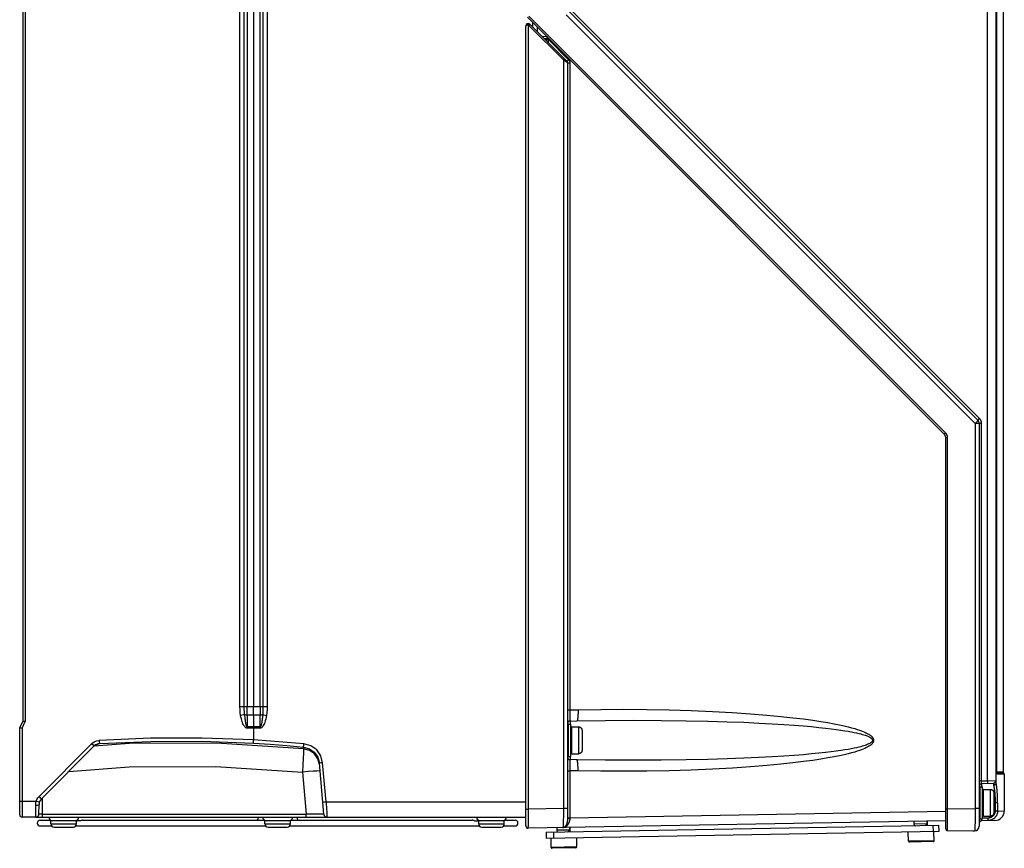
# Model space of a CAD drawing. Extents: x 0 to 594, y 0 to 420.
# Tile 25 of 103: x 246 to 308, y 153 to 205. Entities that reach past the tile are written whole.
import ezdxf

# ---------------------------------------------------------------- set-up
doc = ezdxf.new("R2010")
doc.units = 0
doc.header["$LTSCALE"] = 32.67
doc.layers.get('0').update_dxf_attribs({"linetype": 'CONTINUOUS'})
doc.layers.add('DATUM_AXIS', color=7, linetype='CONTINUOUS')

msp = doc.modelspace()

# ---------------------------------------------------------------- linework, layer by layer
at = {"color": 9, "linetype": 'CONTINUOUS'}
for p, q in [((306.708, 157.192), (306.708, 287.472)), ((246.639, 279.958), (246.639, 160.887)), ((260.043, 161.832), (260.043, 279.013)), ((260.309, 161.832), (260.309, 279.013)), ((260.487, 279.013), (260.487, 161.832)), ((261.298, 161.832), (261.298, 279.013)), ((261.477, 279.013), (261.477, 161.832)), ((261.744, 279.013), (261.744, 161.832)), ((307.289, 157.744), (307.289, 249.21)), ((306.199, 179.813), (280.675, 205.337)), ((304.088, 178.901), (278.064, 204.925)), ((280.406, 205.012), (305.93, 179.488)), ((278.05, 155.43), (278.05, 204.357)), ((280.23, 202.19), (278.074, 204.346)), ((279.196, 203.51), (279.052, 203.497)), ((279.197, 203.536), (279.196, 203.51)), ((279.196, 203.51), (279.293, 203.51)), ((279.196, 203.353), (279.196, 203.51)), ((279.199, 203.57), (279.197, 203.536)), ((279.2, 203.593), (279.199, 203.57)), ((279.201, 203.613), (279.2, 203.593)), ((279.202, 203.624), (279.201, 203.613)), ((279.202, 203.633), (279.202, 203.633)), ((279.202, 203.633), (279.202, 203.624)), ((279.293, 203.463), (280.558, 202.198)), ((280.493, 202.014), (280.23, 202.19)), ((280.23, 202.19), (280.23, 155.468)), ((280.493, 202.014), (280.634, 202.014)), ((280.634, 202.014), (280.634, 161.62)), ((306.334, 179.488), (305.93, 179.488)), ((305.93, 179.488), (305.93, 155.464)), ((306.334, 157.182), (306.334, 179.488)), ((304.093, 178.618), (304.205, 178.618)), ((304.205, 155.434), (304.205, 178.618)), ((260.043, 161.832), (261.477, 161.832)), ((261.477, 161.832), (261.744, 161.832)), ((261.298, 161.294), (260.487, 161.294)), ((260.487, 161.294), (260.487, 160.562)), ((261.298, 160.562), (261.298, 161.294)), ((280.493, 161.62), (280.634, 161.62)), ((280.634, 161.62), (281.144, 161.629)), ((280.634, 161.62), (280.634, 161.531)), ((280.634, 161.531), (280.634, 161.445)), ((280.634, 161.445), (280.634, 161.361)), ((280.634, 161.361), (280.635, 161.281)), ((280.635, 161.281), (280.636, 161.206)), ((280.636, 161.206), (280.637, 161.16)), ((280.637, 161.16), (280.638, 161.117)), ((280.638, 161.117), (280.639, 161.078)), ((280.639, 161.078), (280.64, 161.042)), ((280.64, 161.042), (280.641, 161.011)), ((246.439, 160.487), (246.639, 160.887)), ((246.439, 160.487), (246.439, 155.922)), ((261.298, 160.562), (260.487, 160.562)), ((261.298, 160.481), (260.488, 160.481)), ((280.65, 160.922), (280.65, 160.718)), ((250.801, 159.511), (247.499, 156.208)), ((251.032, 159.432), (250.95, 159.368)), ((251.214, 159.495), (251.184, 159.492)), ((264.018, 159.197), (264.009, 159.296)), ((280.65, 158.718), (280.65, 158.515)), ((265.415, 155.882), (265.203, 158.313)), ((280.635, 158.156), (280.634, 158.076)), ((280.634, 158.076), (280.634, 157.992)), ((280.634, 157.992), (280.634, 157.906)), ((280.636, 158.231), (280.635, 158.156)), ((280.637, 158.299), (280.636, 158.231)), ((280.638, 158.34), (280.637, 158.299)), ((263.945, 157.737), (264.175, 155.117)), ((280.493, 157.817), (280.634, 157.817)), ((280.634, 157.906), (280.634, 157.817)), ((281.144, 157.808), (280.634, 157.817)), ((280.634, 157.817), (280.634, 154.865)), ((307.289, 157.753), (307.29, 157.753)), ((307.683, 157.737), (307.29, 157.737)), ((307.718, 157.67), (307.294, 157.67)), ((307.298, 157.644), (307.297, 157.646)), ((307.753, 157.604), (307.308, 157.604)), ((306.334, 157.182), (306.193, 157.182)), ((306.334, 157.182), (306.708, 157.192)), ((306.349, 156.818), (306.349, 157.023)), ((306.708, 157.192), (307.235, 157.202)), ((307.079, 157.042), (307.079, 156.916)), ((247.704, 156.124), (247.695, 155.117)), ((246.293, 155.922), (247.326, 155.922)), ((265.415, 155.882), (277.893, 155.882)), ((307.335, 155.818), (307.093, 155.818)), ((307.18, 155.818), (307.18, 155.306)), ((307.335, 155.818), (307.335, 155.306)), ((247.695, 155.122), (247.695, 154.922)), ((247.695, 155.117), (264.175, 155.117)), ((264.175, 154.922), (264.175, 155.122)), ((277.893, 155.43), (278.05, 155.43)), ((278.049, 154.794), (278.05, 154.952)), ((280.23, 155.468), (278.05, 155.43)), ((278.05, 155.296), (278.05, 155.43)), ((278.05, 155.121), (278.05, 155.296)), ((278.05, 154.952), (278.05, 155.121)), ((280.229, 155.031), (280.228, 154.949)), ((280.228, 154.949), (280.228, 154.87)), ((280.23, 155.115), (280.229, 155.031)), ((280.493, 155.468), (280.23, 155.468)), ((280.23, 155.468), (280.23, 155.378)), ((280.23, 155.378), (280.23, 155.29)), ((280.23, 155.29), (280.23, 155.202)), ((280.23, 155.202), (280.23, 155.115)), ((280.634, 154.876), (304.093, 155.286)), ((304.093, 155.434), (304.205, 155.434)), ((304.205, 155.434), (305.93, 155.464)), ((304.206, 155.137), (304.205, 155.434)), ((304.205, 154.853), (304.206, 155.137)), ((305.93, 155.062), (305.929, 154.966)), ((305.929, 154.966), (305.929, 154.872)), ((306.193, 155.464), (305.93, 155.464)), ((305.93, 155.464), (305.93, 155.362)), ((305.93, 155.362), (305.93, 155.261)), ((305.93, 155.261), (305.93, 155.161)), ((305.93, 155.161), (305.93, 155.062)), ((307.335, 155.306), (307.18, 155.306)), ((307.335, 155.306), (307.753, 155.314)), ((248.242, 154.502), (249.842, 154.502)), ((261.593, 154.502), (263.193, 154.502)), ((274.944, 154.502), (276.544, 154.502)), ((278.043, 154.351), (278.044, 154.393)), ((278.044, 154.393), (278.045, 154.467)), ((278.045, 154.467), (278.047, 154.553)), ((278.047, 154.553), (278.048, 154.65)), ((278.048, 154.65), (278.049, 154.794)), ((280.222, 154.591), (280.22, 154.532)), ((280.231, 154.271), (280.22, 154.27)), ((280.224, 154.654), (280.222, 154.591)), ((280.225, 154.722), (280.224, 154.654)), ((280.226, 154.794), (280.225, 154.722)), ((280.228, 154.87), (280.226, 154.794)), ((280.493, 154.876), (280.634, 154.876)), ((280.513, 154.864), (280.524, 154.864)), ((280.524, 154.864), (280.537, 154.864)), ((280.537, 154.864), (280.559, 154.865)), ((280.559, 154.865), (280.585, 154.865)), ((302.913, 154.504), (302.113, 154.494)), ((304.2, 154.183), (304.202, 154.285)), ((304.202, 154.285), (304.203, 154.411)), ((304.203, 154.411), (304.204, 154.596)), ((304.204, 154.596), (304.205, 154.853)), ((305.921, 154.391), (305.919, 154.328)), ((305.922, 154.459), (305.921, 154.391)), ((305.924, 154.533), (305.922, 154.459)), ((305.925, 154.611), (305.924, 154.533)), ((305.927, 154.694), (305.925, 154.611)), ((305.928, 154.781), (305.927, 154.694)), ((305.929, 154.872), (305.928, 154.781)), ((306.196, 154.859), (306.193, 154.859)), ((306.348, 154.801), (306.348, 154.818)), ((306.348, 154.774), (306.348, 154.801)), ((306.348, 154.758), (306.348, 154.774)), ((306.348, 154.743), (306.348, 154.758)), ((306.349, 154.73), (306.348, 154.743)), ((306.743, 154.866), (306.393, 154.86)), ((306.743, 154.836), (306.743, 154.866)), ((306.744, 154.807), (306.743, 154.836)), ((306.744, 154.781), (306.744, 154.807)), ((306.744, 154.764), (306.744, 154.781)), ((306.744, 154.75), (306.744, 154.764)), ((280.613, 154.115), (279.813, 154.105)), ((304.198, 154.092), (304.199, 154.124)), ((304.199, 154.124), (304.2, 154.183))]:
    msp.add_line(p, q, dxfattribs=at)
at = {"color": 7, "linetype": 'CONTINUOUS'}
for p, q in [((307.235, 157.065), (307.235, 287.472)), ((246.493, 279.922), (246.493, 160.922)), ((260.893, 279.013), (260.893, 161.832)), ((307.29, 157.749), (307.29, 249.21)), ((307.683, 243.106), (307.683, 157.737)), ((304.005, 178.83), (277.981, 204.854)), ((280.581, 205.224), (306.105, 179.7)), ((277.893, 154.372), (277.893, 204.318)), ((280.464, 202.085), (278.132, 204.417)), ((278.293, 204.542), (278.293, 204.256)), ((278.593, 204.242), (278.593, 203.956)), ((279.186, 203.649), (278.923, 203.626)), ((279.293, 203.261), (279.293, 203.542)), ((280.493, 202.014), (280.493, 154.862)), ((306.193, 179.488), (306.193, 154.366)), ((304.093, 154.192), (304.093, 178.618)), ((260.487, 161.294), (260.487, 161.832)), ((260.893, 161.294), (260.893, 161.832)), ((261.298, 161.832), (261.298, 161.294)), ((260.893, 161.294), (260.893, 160.481)), ((246.493, 160.922), (246.293, 160.522)), ((246.293, 155.072), (246.293, 160.522)), ((260.893, 160.481), (260.893, 159.741)), ((280.65, 160.922), (281.072, 160.93)), ((250.949, 159.369), (247.647, 156.067)), ((251.26, 159.503), (251.272, 159.515)), ((260.882, 159.541), (260.884, 159.57)), ((260.884, 159.57), (260.893, 159.741)), ((265.277, 155.105), (264.998, 158.295)), ((281.072, 158.507), (280.65, 158.515)), ((307.753, 157.604), (307.753, 155.314)), ((306.349, 157.023), (307.079, 157.042)), ((247.495, 155.121), (247.5, 155.718)), ((247.295, 154.922), (246.443, 154.922)), ((247.296, 154.922), (277.893, 154.922)), ((249.842, 154.702), (248.242, 154.702)), ((248.242, 154.502), (248.242, 154.702)), ((248.442, 154.302), (249.642, 154.302)), ((249.842, 154.502), (249.842, 154.702)), ((263.193, 154.702), (261.593, 154.702)), ((261.593, 154.502), (261.593, 154.702)), ((261.793, 154.302), (262.993, 154.302)), ((263.193, 154.502), (263.193, 154.702)), ((276.544, 154.702), (274.944, 154.702)), ((274.944, 154.502), (274.944, 154.702)), ((275.144, 154.302), (276.344, 154.302)), ((276.544, 154.502), (276.544, 154.702)), ((304.093, 154.687), (278.036, 154.232)), ((280.613, 154.277), (280.613, 154.115)), ((302.113, 154.652), (302.113, 154.494)), ((302.913, 154.666), (302.913, 154.504)), ((307.164, 154.714), (306.35, 154.7)), ((279.813, 154.263), (279.813, 154.105)), ((304.192, 154.092), (305.793, 154.064)), ((305.793, 154.064), (305.898, 154.066))]:
    msp.add_line(p, q, dxfattribs=at)
at = {"color": 9, "linetype": 'CONTINUOUS'}
for points in [[(278.05, 204.357), (278.042, 204.358), (278.033, 204.358), (278.025, 204.358), (278.016, 204.357), (278.008, 204.357), (277.999, 204.357), (277.991, 204.356), (277.983, 204.355), (277.975, 204.354), (277.967, 204.353), (277.96, 204.352), (277.952, 204.35), (277.945, 204.349), (277.939, 204.347), (277.932, 204.345), (277.926, 204.344), (277.921, 204.342), (277.916, 204.34), (277.911, 204.337), (277.907, 204.335), (277.904, 204.333), (277.9, 204.33), (277.898, 204.328), (277.896, 204.325), (277.894, 204.323), (277.894, 204.32), (277.893, 204.318)], [(278.05, 204.357), (278.051, 204.364), (278.052, 204.371), (278.053, 204.378), (278.053, 204.385), (278.054, 204.392), (278.054, 204.398), (278.055, 204.405), (278.055, 204.411), (278.055, 204.416), (278.055, 204.422), (278.055, 204.427), (278.055, 204.432), (278.055, 204.436), (278.055, 204.44), (278.055, 204.444), (278.054, 204.447), (278.054, 204.45), (278.053, 204.452), (278.053, 204.454), (278.052, 204.456), (278.051, 204.456), (278.05, 204.457)], [(278.074, 204.346), (278.071, 204.348), (278.069, 204.35), (278.066, 204.352), (278.063, 204.354), (278.06, 204.355), (278.057, 204.356), (278.054, 204.357), (278.05, 204.357)], [(278.074, 204.346), (278.079, 204.351), (278.083, 204.356), (278.088, 204.361), (278.093, 204.366), (278.097, 204.371), (278.101, 204.375), (278.105, 204.38), (278.109, 204.384), (278.113, 204.388), (278.116, 204.392), (278.119, 204.396), (278.122, 204.399), (278.125, 204.402), (278.127, 204.405), (278.128, 204.408), (278.13, 204.41), (278.131, 204.412), (278.132, 204.414), (278.132, 204.415), (278.132, 204.416), (278.132, 204.417)], [(280.23, 202.19), (280.235, 202.195), (280.24, 202.2), (280.244, 202.205), (280.249, 202.21), (280.253, 202.215), (280.258, 202.219), (280.262, 202.224), (280.265, 202.228), (280.269, 202.232), (280.272, 202.236), (280.275, 202.24), (280.278, 202.243), (280.281, 202.246), (280.283, 202.249), (280.285, 202.252), (280.286, 202.254), (280.287, 202.256), (280.288, 202.258), (280.288, 202.259), (280.289, 202.26), (280.288, 202.261)], [(280.464, 202.085), (280.464, 202.086), (280.464, 202.087), (280.464, 202.089), (280.465, 202.091), (280.466, 202.093), (280.468, 202.096), (280.47, 202.1), (280.473, 202.103), (280.476, 202.107), (280.479, 202.112), (280.483, 202.116), (280.487, 202.121), (280.492, 202.127), (280.496, 202.132), (280.501, 202.138), (280.507, 202.144), (280.512, 202.151), (280.518, 202.157), (280.524, 202.164), (280.531, 202.17), (280.537, 202.177), (280.544, 202.184), (280.551, 202.191), (280.558, 202.198)], [(280.558, 202.198), (280.567, 202.188), (280.576, 202.178), (280.584, 202.167), (280.592, 202.156), (280.599, 202.144), (280.605, 202.132), (280.611, 202.12), (280.617, 202.107), (280.621, 202.095), (280.625, 202.082), (280.628, 202.068), (280.631, 202.055), (280.632, 202.041), (280.633, 202.028), (280.634, 202.014)], [(306.105, 179.7), (306.106, 179.699), (306.106, 179.697), (306.106, 179.694), (306.104, 179.691), (306.103, 179.688), (306.1, 179.684), (306.098, 179.679), (306.094, 179.674), (306.09, 179.668), (306.086, 179.662), (306.08, 179.655), (306.075, 179.648), (306.069, 179.64), (306.062, 179.632), (306.055, 179.623), (306.047, 179.614), (306.039, 179.605), (306.031, 179.596), (306.022, 179.586), (306.013, 179.576), (306.003, 179.565), (305.994, 179.555), (305.983, 179.544), (305.973, 179.533), (305.963, 179.522), (305.952, 179.51), (305.941, 179.499), (305.93, 179.488)], [(306.199, 179.813), (306.192, 179.806), (306.185, 179.799), (306.179, 179.792), (306.172, 179.785), (306.166, 179.779), (306.16, 179.772), (306.154, 179.766), (306.148, 179.759), (306.143, 179.753), (306.138, 179.747), (306.133, 179.742), (306.129, 179.736), (306.124, 179.731), (306.121, 179.727), (306.117, 179.722), (306.114, 179.718), (306.112, 179.715), (306.11, 179.711), (306.108, 179.708), (306.106, 179.706), (306.106, 179.704), (306.105, 179.702), (306.105, 179.701), (306.105, 179.7)], [(306.334, 179.488), (306.333, 179.509), (306.332, 179.53), (306.329, 179.551), (306.326, 179.572), (306.322, 179.593), (306.316, 179.614), (306.31, 179.634), (306.303, 179.654), (306.295, 179.674), (306.286, 179.693), (306.276, 179.712), (306.265, 179.73), (306.253, 179.748), (306.241, 179.765), (306.228, 179.782), (306.214, 179.798), (306.199, 179.813)], [(304.005, 178.83), (304.006, 178.83), (304.007, 178.83), (304.008, 178.83), (304.01, 178.831), (304.012, 178.832), (304.014, 178.834), (304.016, 178.835), (304.019, 178.838), (304.022, 178.84), (304.025, 178.843), (304.029, 178.845), (304.033, 178.849), (304.037, 178.852), (304.041, 178.856), (304.045, 178.86), (304.05, 178.864), (304.054, 178.868), (304.059, 178.872), (304.064, 178.877), (304.069, 178.882), (304.074, 178.886), (304.079, 178.891), (304.083, 178.896), (304.088, 178.901)], [(304.205, 178.618), (304.205, 178.638), (304.204, 178.657), (304.201, 178.677), (304.198, 178.696), (304.193, 178.715), (304.188, 178.734), (304.182, 178.753), (304.175, 178.771), (304.167, 178.789), (304.158, 178.806), (304.149, 178.824), (304.138, 178.84), (304.127, 178.856), (304.115, 178.872), (304.102, 178.887), (304.088, 178.901)], [(260.085, 161.274), (260.06, 161.45), (260.047, 161.636), (260.043, 161.832)], [(260.326, 161.318), (260.316, 161.484), (260.311, 161.655), (260.309, 161.832)], [(261.477, 161.832), (261.475, 161.655), (261.47, 161.484), (261.46, 161.318)], [(261.744, 161.832), (261.74, 161.636), (261.726, 161.45), (261.702, 161.274)], [(281.144, 161.629), (282.564, 161.649), (283.998, 161.653), (285.43, 161.641), (286.839, 161.614), (288.212, 161.572), (289.531, 161.516), (290.776, 161.449), (291.918, 161.372), (292.924, 161.292), (293.799, 161.21), (294.561, 161.129), (295.224, 161.049), (295.803, 160.97), (296.308, 160.894), (296.747, 160.821), (297.13, 160.751), (297.464, 160.684), (297.754, 160.62), (298.006, 160.56), (298.224, 160.502), (298.414, 160.448), (298.578, 160.397), (298.72, 160.35), (298.842, 160.305), (298.948, 160.263), (299.038, 160.224), (299.116, 160.188), (299.184, 160.154), (299.242, 160.122), (299.292, 160.092), (299.335, 160.065), (299.372, 160.039), (299.405, 160.014), (299.433, 159.991), (299.458, 159.97), (299.479, 159.949), (299.497, 159.929), (299.513, 159.911), (299.527, 159.893), (299.539, 159.876), (299.55, 159.86), (299.559, 159.844), (299.567, 159.829), (299.573, 159.814), (299.578, 159.8), (299.583, 159.786), (299.586, 159.772), (299.589, 159.758), (299.591, 159.745), (299.592, 159.732), (299.592, 159.718), (299.592, 159.705), (299.591, 159.692), (299.589, 159.679), (299.586, 159.665), (299.583, 159.651), (299.578, 159.637), (299.573, 159.623), (299.567, 159.608), (299.559, 159.593), (299.55, 159.577), (299.539, 159.561), (299.527, 159.544), (299.513, 159.526), (299.497, 159.508), (299.479, 159.488), (299.458, 159.467), (299.433, 159.446), (299.405, 159.423), (299.372, 159.398), (299.335, 159.372), (299.292, 159.345), (299.242, 159.315), (299.184, 159.283), (299.116, 159.249), (299.038, 159.213), (298.948, 159.174), (298.842, 159.132), (298.72, 159.087), (298.578, 159.04), (298.414, 158.989), (298.225, 158.935), (298.006, 158.877), (297.754, 158.817), (297.464, 158.753), (297.131, 158.686), (296.748, 158.616), (296.308, 158.543), (295.804, 158.467), (295.225, 158.388), (294.561, 158.308), (293.799, 158.227), (292.925, 158.145), (291.918, 158.065), (290.777, 157.988), (289.531, 157.921), (288.212, 157.865), (286.84, 157.823), (285.43, 157.796), (283.999, 157.784), (282.564, 157.788), (281.144, 157.808)], [(260.323, 161.318), (260.26, 161.306), (260.178, 161.291), (260.085, 161.274)], [(260.488, 160.481), (260.452, 160.485), (260.416, 160.5), (260.382, 160.524), (260.348, 160.555), (260.317, 160.594), (260.287, 160.64), (260.258, 160.692), (260.23, 160.752), (260.203, 160.818), (260.177, 160.893), (260.152, 160.975), (260.129, 161.065), (260.106, 161.165), (260.085, 161.274)], [(260.487, 161.294), (260.425, 161.297), (260.369, 161.306), (260.326, 161.318)], [(260.326, 161.318), (260.332, 161.243), (260.338, 161.173), (260.345, 161.109), (260.351, 161.05), (260.358, 160.995), (260.364, 160.944), (260.371, 160.897), (260.378, 160.854), (260.385, 160.814), (260.392, 160.777), (260.399, 160.743), (260.407, 160.713), (260.414, 160.684), (260.422, 160.658), (260.431, 160.635), (260.439, 160.614), (260.449, 160.595), (260.459, 160.579), (260.472, 160.567), (260.487, 160.562)], [(261.46, 161.318), (261.454, 161.247), (261.448, 161.182), (261.442, 161.121), (261.436, 161.065), (261.43, 161.014), (261.424, 160.966), (261.418, 160.922), (261.412, 160.882), (261.406, 160.844), (261.4, 160.81), (261.393, 160.778), (261.387, 160.749), (261.381, 160.723), (261.375, 160.698), (261.369, 160.676), (261.362, 160.655), (261.356, 160.637), (261.349, 160.62), (261.342, 160.605), (261.335, 160.591), (261.327, 160.58), (261.318, 160.571), (261.309, 160.564), (261.298, 160.562)], [(261.46, 161.318), (261.417, 161.306), (261.361, 161.297), (261.298, 161.294)], [(261.702, 161.274), (261.678, 161.153), (261.652, 161.043), (261.625, 160.943), (261.595, 160.853), (261.564, 160.772), (261.532, 160.7), (261.497, 160.637), (261.461, 160.584), (261.422, 160.54), (261.381, 160.507), (261.339, 160.487), (261.298, 160.481)], [(261.462, 161.318), (261.526, 161.306), (261.609, 161.29), (261.702, 161.274)], [(281.144, 161.629), (281.144, 161.6), (281.145, 161.57), (281.145, 161.541), (281.145, 161.511), (281.145, 161.482), (281.144, 161.453), (281.144, 161.425), (281.143, 161.397), (281.143, 161.369), (281.142, 161.342), (281.141, 161.315), (281.139, 161.289), (281.138, 161.263), (281.137, 161.238), (281.135, 161.214), (281.133, 161.19), (281.131, 161.168), (281.129, 161.146), (281.127, 161.125), (281.125, 161.105), (281.122, 161.086), (281.12, 161.067), (281.117, 161.05), (281.115, 161.034), (281.112, 161.019), (281.109, 161.005), (281.106, 160.992), (281.103, 160.981), (281.1, 160.97), (281.096, 160.961), (281.093, 160.953), (281.09, 160.946), (281.086, 160.94), (281.083, 160.935), (281.079, 160.932), (281.076, 160.93), (281.072, 160.93)], [(260.487, 160.562), (260.487, 160.508), (260.488, 160.481)], [(261.298, 160.562), (261.298, 160.535), (261.298, 160.481)], [(280.641, 161.011), (280.642, 160.997), (280.642, 160.984), (280.643, 160.972), (280.644, 160.962), (280.645, 160.952), (280.645, 160.944), (280.646, 160.937), (280.647, 160.932), (280.648, 160.927), (280.649, 160.924), (280.649, 160.922), (280.65, 160.922)], [(281.072, 160.93), (282.849, 160.956), (284.619, 160.966), (286.333, 160.961), (287.892, 160.943), (289.255, 160.914), (290.45, 160.88), (291.502, 160.841), (292.432, 160.798), (293.255, 160.754), (293.986, 160.709), (294.635, 160.663), (295.212, 160.617), (295.724, 160.571), (296.18, 160.527), (296.584, 160.483), (296.943, 160.44), (297.261, 160.398), (297.543, 160.358), (297.794, 160.32), (298.015, 160.282), (298.211, 160.246), (298.383, 160.212), (298.536, 160.179), (298.67, 160.148), (298.788, 160.118), (298.891, 160.09), (298.981, 160.062), (299.06, 160.037), (299.129, 160.012), (299.189, 159.989), (299.24, 159.968), (299.285, 159.947), (299.323, 159.928), (299.356, 159.91), (299.384, 159.893), (299.407, 159.877), (299.427, 159.863), (299.444, 159.849), (299.458, 159.837), (299.47, 159.825), (299.48, 159.814), (299.488, 159.803), (299.496, 159.793), (299.501, 159.784), (299.506, 159.775), (299.51, 159.766), (299.514, 159.758), (299.516, 159.75), (299.518, 159.742), (299.52, 159.734), (299.52, 159.726), (299.521, 159.718), (299.52, 159.711), (299.52, 159.703), (299.518, 159.695), (299.516, 159.687), (299.514, 159.679), (299.51, 159.671), (299.506, 159.662), (299.501, 159.653), (299.496, 159.644), (299.488, 159.634), (299.48, 159.623), (299.47, 159.612), (299.458, 159.6), (299.444, 159.588), (299.427, 159.574), (299.407, 159.56), (299.384, 159.544), (299.356, 159.527), (299.323, 159.509), (299.285, 159.49), (299.24, 159.469), (299.189, 159.448), (299.129, 159.425), (299.06, 159.4), (298.981, 159.375), (298.891, 159.347), (298.788, 159.319), (298.67, 159.289), (298.536, 159.258), (298.383, 159.225), (298.211, 159.191), (298.015, 159.155), (297.794, 159.117), (297.543, 159.079), (297.261, 159.039), (296.943, 158.997), (296.584, 158.954), (296.18, 158.91), (295.725, 158.866), (295.212, 158.82), (294.635, 158.774), (293.986, 158.728), (293.255, 158.683), (292.432, 158.639), (291.502, 158.596), (290.45, 158.557), (289.255, 158.523), (287.892, 158.494), (286.333, 158.476), (284.619, 158.471), (282.849, 158.481), (281.072, 158.507)], [(260.893, 159.741), (257.681, 159.861), (254.466, 159.852), (251.254, 159.715)], [(250.801, 159.511), (250.934, 159.615), (251.088, 159.684), (251.254, 159.715)], [(250.804, 159.507), (250.875, 159.437), (250.928, 159.386), (250.949, 159.369)], [(250.949, 159.369), (251.044, 159.444), (251.154, 159.493), (251.272, 159.515)], [(251.26, 159.503), (251.142, 159.481), (251.033, 159.432)], [(251.26, 159.503), (251.247, 159.5), (251.214, 159.495)], [(251.253, 159.72), (251.26, 159.619), (251.267, 159.545), (251.272, 159.515)], [(251.272, 159.515), (254.474, 159.652), (257.679, 159.661), (260.882, 159.541)], [(260.882, 159.541), (261.925, 159.473), (262.968, 159.391), (264.009, 159.296)], [(264.034, 159.495), (262.988, 159.591), (261.941, 159.673), (260.893, 159.741)], [(264.018, 159.197), (264.013, 159.117), (264.003, 158.907), (263.987, 158.587), (263.967, 158.185), (263.945, 157.737)], [(264.009, 159.296), (264.014, 159.324), (264.023, 159.397), (264.034, 159.495)], [(264.009, 159.296), (264.375, 159.194), (264.684, 158.974), (264.9, 158.663), (264.998, 158.295)], [(265.007, 158.199), (264.91, 158.562), (264.701, 158.868), (264.391, 159.092), (264.018, 159.197)], [(265.203, 158.313), (265.086, 158.749), (264.831, 159.115), (264.468, 159.373), (264.034, 159.495)], [(249.356, 157.776), (253.12, 158.056), (258.538, 158.084), (263.945, 157.737)], [(265.203, 158.313), (265.1, 158.304), (265.026, 158.298), (264.998, 158.295)], [(280.64, 158.395), (280.639, 158.377), (280.638, 158.34)], [(280.65, 158.515), (280.649, 158.515), (280.649, 158.513), (280.648, 158.51), (280.647, 158.505), (280.646, 158.5), (280.645, 158.493), (280.645, 158.485), (280.644, 158.475), (280.643, 158.465), (280.642, 158.453), (280.642, 158.44), (280.641, 158.426), (280.64, 158.395)], [(281.144, 157.808), (281.144, 157.837), (281.145, 157.867), (281.145, 157.896), (281.145, 157.926), (281.145, 157.955), (281.144, 157.984), (281.144, 158.012), (281.143, 158.04), (281.143, 158.068), (281.142, 158.095), (281.141, 158.122), (281.139, 158.148), (281.138, 158.174), (281.137, 158.199), (281.135, 158.223), (281.133, 158.247), (281.131, 158.269), (281.129, 158.291), (281.127, 158.312), (281.125, 158.332), (281.122, 158.351), (281.12, 158.37), (281.117, 158.387), (281.115, 158.403), (281.112, 158.418), (281.109, 158.432), (281.106, 158.445), (281.103, 158.456), (281.1, 158.467), (281.096, 158.476), (281.093, 158.484), (281.09, 158.491), (281.086, 158.497), (281.083, 158.502), (281.079, 158.505), (281.076, 158.507), (281.072, 158.507)], [(265.041, 157.804), (264.987, 157.808), (264.839, 157.803), (264.603, 157.789), (264.295, 157.766), (263.945, 157.737)], [(307.295, 157.645), (307.295, 157.652), (307.294, 157.659), (307.293, 157.666), (307.292, 157.674), (307.292, 157.682), (307.291, 157.69), (307.291, 157.699), (307.29, 157.707), (307.29, 157.716), (307.29, 157.725), (307.29, 157.735), (307.289, 157.744)], [(307.308, 157.604), (307.307, 157.605), (307.306, 157.606), (307.305, 157.607), (307.304, 157.609), (307.303, 157.612), (307.301, 157.615), (307.3, 157.619), (307.299, 157.623), (307.298, 157.628), (307.297, 157.633), (307.296, 157.639), (307.295, 157.645)], [(307.308, 157.604), (307.308, 157.61), (307.308, 157.616), (307.306, 157.622), (307.305, 157.628), (307.303, 157.634), (307.301, 157.639), (307.298, 157.644)], [(306.349, 157.023), (306.348, 157.023), (306.347, 157.024), (306.346, 157.025), (306.344, 157.027), (306.343, 157.03), (306.342, 157.033), (306.341, 157.037), (306.34, 157.041), (306.339, 157.046), (306.339, 157.051), (306.338, 157.057), (306.337, 157.063), (306.336, 157.07), (306.336, 157.077), (306.335, 157.084), (306.335, 157.092), (306.334, 157.1), (306.334, 157.108), (306.334, 157.117), (306.334, 157.126), (306.333, 157.135), (306.333, 157.144), (306.333, 157.153), (306.333, 157.163), (306.334, 157.172), (306.334, 157.182)], [(306.708, 157.192), (306.708, 157.181), (306.709, 157.172), (306.709, 157.162), (306.709, 157.152), (306.709, 157.142), (306.708, 157.133), (306.708, 157.124), (306.708, 157.115), (306.707, 157.106), (306.707, 157.098), (306.706, 157.09), (306.706, 157.082), (306.705, 157.075), (306.704, 157.068), (306.704, 157.062), (306.703, 157.057), (306.702, 157.052), (306.701, 157.047), (306.7, 157.043), (306.699, 157.04), (306.698, 157.037), (306.697, 157.034), (306.695, 157.033), (306.694, 157.032), (306.693, 157.032)], [(307.079, 156.916), (307.086, 156.895), (307.092, 156.873), (307.098, 156.849), (307.103, 156.824), (307.109, 156.797), (307.114, 156.769), (307.12, 156.74), (307.125, 156.71), (307.13, 156.678), (307.134, 156.645), (307.139, 156.611), (307.143, 156.576), (307.147, 156.54), (307.15, 156.502), (307.154, 156.464), (307.157, 156.425), (307.16, 156.385), (307.163, 156.345), (307.166, 156.304), (307.168, 156.262), (307.171, 156.219), (307.173, 156.176), (307.174, 156.132), (307.176, 156.088), (307.177, 156.044), (307.178, 155.999), (307.179, 155.954), (307.18, 155.909), (307.18, 155.864), (307.18, 155.818)], [(307.335, 155.818), (307.335, 155.868), (307.334, 155.917), (307.334, 155.966), (307.333, 156.015), (307.332, 156.063), (307.331, 156.112), (307.329, 156.16), (307.328, 156.207), (307.326, 156.254), (307.324, 156.301), (307.322, 156.347), (307.319, 156.392), (307.317, 156.437), (307.314, 156.48), (307.311, 156.523), (307.307, 156.565), (307.304, 156.606), (307.3, 156.646), (307.296, 156.685), (307.292, 156.723), (307.288, 156.76), (307.283, 156.796), (307.279, 156.83), (307.274, 156.863), (307.269, 156.895), (307.263, 156.925), (307.258, 156.954), (307.253, 156.982), (307.247, 157.008), (307.241, 157.032), (307.235, 157.055)], [(247.326, 155.922), (247.368, 156.026), (247.426, 156.123), (247.499, 156.208)], [(247.502, 156.205), (247.573, 156.135), (247.626, 156.084), (247.647, 156.067)], [(247.294, 155.669), (247.298, 155.754), (247.308, 155.838), (247.326, 155.922)], [(247.294, 155.669), (247.398, 155.674), (247.472, 155.692), (247.5, 155.718)], [(247.332, 155.92), (247.427, 155.891), (247.497, 155.87), (247.523, 155.863)], [(265.211, 155.865), (265.242, 155.867), (265.317, 155.874), (265.415, 155.882)], [(265.415, 155.882), (265.427, 155.715), (265.438, 155.554), (265.448, 155.402), (265.457, 155.265), (265.464, 155.146), (265.47, 155.05), (265.474, 154.98), (265.476, 154.937), (265.477, 154.922)], [(247.695, 155.117), (247.595, 155.117), (247.522, 155.118), (247.495, 155.121)], [(265.277, 155.105), (265.224, 155.104), (265.068, 155.105), (264.824, 155.108), (264.517, 155.112), (264.175, 155.117)], [(307.335, 155.306), (307.334, 155.28), (307.332, 155.253), (307.329, 155.227), (307.325, 155.201), (307.32, 155.175), (307.314, 155.149), (307.306, 155.124), (307.297, 155.098), (307.288, 155.074), (307.277, 155.05), (307.265, 155.026), (307.252, 155.003), (307.238, 154.98), (307.223, 154.958), (307.207, 154.937), (307.19, 154.916), (307.172, 154.896), (307.153, 154.877), (307.133, 154.859), (307.113, 154.842), (307.092, 154.825), (307.07, 154.81), (307.047, 154.795), (307.024, 154.782), (307.001, 154.769), (306.976, 154.758), (306.951, 154.748), (306.926, 154.739), (306.901, 154.73), (306.875, 154.724), (306.848, 154.718), (306.822, 154.713), (306.795, 154.71), (306.768, 154.707), (306.742, 154.706)], [(307.18, 155.306), (307.18, 155.285), (307.178, 155.264), (307.175, 155.243), (307.172, 155.222), (307.167, 155.201), (307.162, 155.181), (307.155, 155.161), (307.147, 155.141), (307.139, 155.121), (307.129, 155.102), (307.119, 155.084), (307.108, 155.065), (307.095, 155.048), (307.082, 155.031), (307.068, 155.015), (307.054, 154.999), (307.038, 154.984), (307.022, 154.97), (307.005, 154.957), (306.988, 154.944), (306.969, 154.932), (306.951, 154.921), (306.932, 154.911), (306.912, 154.902), (306.892, 154.894), (306.871, 154.887), (306.85, 154.881), (306.829, 154.876), (306.808, 154.872), (306.786, 154.869), (306.765, 154.867), (306.743, 154.866)], [(278.036, 154.232), (278.036, 154.233), (278.037, 154.235), (278.038, 154.24), (278.038, 154.245), (278.039, 154.253), (278.039, 154.262), (278.04, 154.273), (278.041, 154.286), (278.041, 154.3), (278.042, 154.315), (278.043, 154.351)], [(280.22, 154.532), (280.218, 154.479), (280.217, 154.454), (280.216, 154.431), (280.215, 154.409), (280.214, 154.389), (280.213, 154.37), (280.211, 154.353), (280.21, 154.337), (280.209, 154.323), (280.208, 154.311), (280.206, 154.3), (280.205, 154.291), (280.204, 154.283), (280.203, 154.277), (280.201, 154.273), (280.2, 154.271), (280.198, 154.27)], [(280.22, 154.27), (280.209, 154.27), (280.198, 154.27)], [(280.493, 154.862), (280.493, 154.833), (280.492, 154.805), (280.49, 154.776), (280.488, 154.748), (280.484, 154.719), (280.481, 154.692), (280.476, 154.664), (280.471, 154.638), (280.465, 154.611), (280.459, 154.585), (280.452, 154.56), (280.445, 154.536), (280.437, 154.512), (280.429, 154.49), (280.42, 154.468), (280.41, 154.447), (280.401, 154.427), (280.39, 154.408), (280.38, 154.39), (280.368, 154.373), (280.357, 154.357), (280.345, 154.343), (280.333, 154.329), (280.321, 154.318), (280.308, 154.307), (280.295, 154.298), (280.283, 154.29), (280.273, 154.285), (280.263, 154.281), (280.254, 154.278), (280.247, 154.275), (280.239, 154.274), (280.233, 154.272), (280.227, 154.271), (280.221, 154.271)], [(280.221, 154.271), (280.224, 154.271), (280.228, 154.271), (280.231, 154.271)], [(280.634, 154.865), (280.633, 154.843), (280.632, 154.82), (280.63, 154.796), (280.627, 154.773), (280.624, 154.749), (280.619, 154.726), (280.614, 154.702), (280.609, 154.679), (280.602, 154.655), (280.595, 154.632), (280.587, 154.609), (280.578, 154.586), (280.569, 154.563), (280.558, 154.541), (280.548, 154.519), (280.536, 154.498), (280.524, 154.477), (280.511, 154.457), (280.497, 154.438), (280.483, 154.419), (280.469, 154.402), (280.453, 154.385), (280.438, 154.369), (280.421, 154.354), (280.405, 154.34), (280.387, 154.328), (280.37, 154.316), (280.351, 154.306), (280.333, 154.297), (280.317, 154.29), (280.302, 154.285), (280.289, 154.281), (280.277, 154.278), (280.266, 154.276), (280.256, 154.274), (280.247, 154.273), (280.239, 154.272), (280.231, 154.271)], [(280.493, 154.862), (280.494, 154.863), (280.495, 154.863), (280.496, 154.863), (280.498, 154.863), (280.501, 154.863), (280.505, 154.864), (280.509, 154.864), (280.513, 154.864)], [(280.585, 154.865), (280.624, 154.865), (280.634, 154.865)], [(305.919, 154.328), (305.917, 154.272), (305.916, 154.246), (305.915, 154.222), (305.914, 154.199), (305.912, 154.178), (305.911, 154.159), (305.91, 154.142), (305.909, 154.126), (305.908, 154.112), (305.906, 154.1), (305.905, 154.09), (305.904, 154.081), (305.902, 154.075), (305.901, 154.07), (305.9, 154.067), (305.898, 154.066)], [(306.35, 154.7), (306.35, 154.7), (306.35, 154.701), (306.35, 154.702), (306.35, 154.705), (306.349, 154.707), (306.349, 154.711), (306.349, 154.715), (306.349, 154.719), (306.349, 154.724), (306.349, 154.73)], [(306.742, 154.706), (306.742, 154.707), (306.742, 154.708), (306.742, 154.709), (306.743, 154.711), (306.743, 154.714), (306.743, 154.718), (306.743, 154.722), (306.743, 154.726), (306.743, 154.731), (306.744, 154.737), (306.744, 154.75)]]:
    msp.add_lwpolyline(points, dxfattribs=at)
at = {"color": 7, "linetype": 'CONTINUOUS'}
for points in [[(279.293, 203.261), (279.293, 203.26), (279.293, 203.259), (279.293, 203.258), (279.292, 203.258), (279.292, 203.258), (279.291, 203.259), (279.29, 203.259), (279.289, 203.26), (279.287, 203.262)], [(246.293, 160.522), (246.312, 160.517), (246.365, 160.504), (246.439, 160.487)], [(246.493, 160.922), (246.512, 160.917), (246.565, 160.904), (246.639, 160.887)], [(264.018, 159.197), (258.583, 159.543), (253.138, 159.518), (250.937, 159.358)], [(250.949, 159.369), (250.96, 159.379), (250.972, 159.389), (250.984, 159.399), (250.996, 159.408), (251.008, 159.416), (251.02, 159.424), (251.032, 159.432), (251.043, 159.438), (251.054, 159.444), (251.065, 159.45), (251.076, 159.455), (251.087, 159.46), (251.097, 159.465), (251.107, 159.469), (251.116, 159.472), (251.125, 159.476), (251.134, 159.478), (251.142, 159.481), (251.149, 159.483), (251.156, 159.485), (251.162, 159.487), (251.168, 159.488), (251.173, 159.489), (251.177, 159.49), (251.181, 159.491), (251.184, 159.492), (251.187, 159.492), (251.19, 159.493), (251.192, 159.493), (251.193, 159.494), (251.195, 159.494), (251.195, 159.494), (251.195, 159.494)], [(307.298, 157.639), (307.298, 157.639), (307.298, 157.64), (307.298, 157.64), (307.298, 157.642), (307.297, 157.643), (307.297, 157.645), (307.297, 157.648), (307.296, 157.651), (307.296, 157.654), (307.295, 157.658), (307.295, 157.662), (307.294, 157.667), (307.293, 157.673), (307.293, 157.679), (307.292, 157.686), (307.292, 157.693), (307.291, 157.702), (307.291, 157.711), (307.291, 157.72), (307.29, 157.729), (307.29, 157.739), (307.29, 157.749)], [(307.235, 157.055), (307.234, 157.046), (307.232, 157.037), (307.23, 157.029), (307.228, 157.02), (307.224, 157.012), (307.221, 157.003), (307.216, 156.995), (307.211, 156.987), (307.206, 156.98), (307.2, 156.973), (307.193, 156.966), (307.186, 156.959), (307.179, 156.953), (307.171, 156.947), (307.163, 156.942), (307.155, 156.937), (307.146, 156.933), (307.137, 156.929), (307.128, 156.925), (307.118, 156.922), (307.109, 156.92), (307.099, 156.918), (307.089, 156.917), (307.079, 156.916)], [(307.235, 157.055), (307.235, 157.057), (307.235, 157.059), (307.235, 157.06), (307.235, 157.063), (307.235, 157.065)], [(246.439, 155.922), (246.439, 155.614), (246.439, 155.336), (246.44, 155.114), (246.442, 154.971), (246.443, 154.922)], [(247.295, 154.922), (247.293, 154.976), (247.293, 155.131), (247.293, 155.37), (247.294, 155.669)], [(265.277, 155.105), (265.279, 155.091), (265.281, 155.078), (265.285, 155.065), (265.289, 155.052), (265.294, 155.04), (265.3, 155.028), (265.307, 155.016)], [(265.307, 155.016), (265.315, 155.005), (265.323, 154.994), (265.332, 154.984), (265.342, 154.975), (265.352, 154.966), (265.363, 154.958), (265.374, 154.95)], [(265.374, 154.95), (265.386, 154.944), (265.399, 154.938), (265.411, 154.933), (265.424, 154.929), (265.437, 154.926), (265.451, 154.924), (265.464, 154.923), (265.477, 154.922)]]:
    msp.add_lwpolyline(points, dxfattribs=at)
for centre, radius, start, end in [((278.033, 204.318), 0.14, 45, 180), ((280.393, 202.014), 0.1, 359.99999, 44.99999), ((305.893, 179.488), 0.3, 0, 45), ((303.793, 178.618), 0.3, 0, 45), ((280.653, 160.762), 0.16, 91.1, 180), ((280.653, 158.675), 0.16, 180, 268.9), ((307.763, 157.737), 0.08, 180, 235.77113), ((307.673, 157.604), 0.08, 0, 55.77113), ((306.353, 156.863), 0.16, 91.5, 180.00002), ((307.075, 157.202), 0.16, 271.5, 360), ((248, 155.713), 0.5, 135, 179.5), ((246.443, 155.072), 0.15, 180.0257, 270), ((247.295, 155.122), 0.2, 270, 359.5), ((247.295, 155.122), 0.2, 270.1501, 359.47171), ((265.477, 155.122), 0.2, 185, 270), ((307.153, 155.314), 0.6, 271, 360), ((248.442, 154.502), 0.2, 180, 270), ((249.642, 154.502), 0.2, 270, 360), ((261.793, 154.502), 0.2, 180, 270), ((262.993, 154.502), 0.2, 270, 360), ((275.144, 154.502), 0.2, 180, 270), ((276.344, 154.502), 0.2, 270, 360), ((278.033, 154.372), 0.14, 180, 271), ((280.193, 154.57), 0.3, 271, 275.22879), ((305.893, 154.366), 0.3, 271, 360), ((306.353, 154.54), 0.16, 91, 180.00002), ((304.193, 154.192), 0.1, 180, 269)]:
    msp.add_arc(centre, radius, start, end, dxfattribs=at)
at = {"layer": 'DATUM_AXIS', "color": 7, "linetype": 'CONTINUOUS'}
for p, q in [((280.553, 160.718), (280.693, 160.718)), ((280.693, 158.718), (280.693, 160.718)), ((280.753, 160.558), (280.993, 160.558)), ((280.993, 160.558), (280.993, 160.553)), ((280.993, 160.553), (281.193, 160.553)), ((281.393, 160.351), (281.393, 159.086)), ((280.553, 158.718), (280.693, 158.718)), ((280.753, 158.878), (280.993, 158.878)), ((280.993, 158.884), (281.193, 158.884)), ((280.993, 158.884), (280.993, 158.878)), ((306.253, 156.818), (306.393, 156.818)), ((306.393, 154.818), (306.393, 156.818)), ((306.453, 156.658), (306.693, 156.658)), ((306.693, 156.658), (306.693, 156.653)), ((306.693, 156.653), (306.893, 156.653)), ((307.093, 156.451), (307.093, 155.186)), ((306.193, 155.464), (306.193, 154.878)), ((306.453, 154.978), (306.693, 154.978)), ((306.693, 154.984), (306.893, 154.984)), ((306.693, 154.984), (306.693, 154.978)), ((247.573, 154.732), (248.219, 154.732)), ((247.573, 154.372), (248.291, 154.372)), ((249.794, 154.372), (261.641, 154.372)), ((250.098, 154.702), (249.842, 154.702)), ((250.244, 154.732), (261.57, 154.732)), ((263.145, 154.372), (274.992, 154.372)), ((263.217, 154.732), (274.542, 154.732)), ((274.689, 154.702), (274.944, 154.702)), ((276.496, 154.372), (277.213, 154.372)), ((276.567, 154.732), (277.213, 154.732)), ((279.157, 153.991), (303.653, 154.419)), ((280.657, 154.018), (280.652, 154.278)), ((302.153, 154.393), (302.153, 154.414)), ((302.953, 154.407), (302.949, 154.667)), ((303.302, 154.413), (303.309, 154.013)), ((303.653, 154.419), (303.66, 154.019)), ((306.253, 154.818), (306.393, 154.818)), ((279.157, 153.991), (279.164, 153.591)), ((303.66, 154.019), (279.164, 153.591)), ((279.606, 153.999), (279.613, 153.599)), ((279.857, 154.004), (279.857, 154.022)), ((301.77, 153.426), (301.761, 153.986)), ((303.37, 153.454), (303.36, 154.014)), ((279.474, 153.037), (279.464, 153.597)), ((281.073, 153.065), (281.064, 153.625)), ((303.311, 153.393), (301.831, 153.367)), ((281.015, 153.004), (279.535, 152.978))]:
    msp.add_line(p, q, dxfattribs=at)
at = {"layer": 'DATUM_AXIS', "color": 9, "linetype": 'CONTINUOUS'}
for p, q in [((280.553, 158.718), (280.553, 160.718)), ((280.753, 158.878), (280.753, 160.558)), ((281.193, 158.884), (281.193, 160.553)), ((306.253, 154.818), (306.253, 156.818)), ((306.453, 154.978), (306.453, 156.658)), ((306.893, 154.984), (306.893, 156.653)), ((281.073, 153.065), (279.474, 153.037)), ((303.37, 153.454), (301.77, 153.426))]:
    msp.add_line(p, q, dxfattribs=at)
at = {"layer": 'DATUM_AXIS', "color": 7, "linetype": 'CONTINUOUS'}
for points in [[(281.193, 160.553), (281.202, 160.552), (281.211, 160.552), (281.22, 160.551), (281.229, 160.549), (281.238, 160.548), (281.246, 160.545), (281.255, 160.543), (281.263, 160.54), (281.272, 160.536), (281.28, 160.533), (281.288, 160.529), (281.295, 160.524), (281.303, 160.519), (281.31, 160.514), (281.318, 160.509), (281.324, 160.503), (281.331, 160.497), (281.337, 160.491), (281.344, 160.484), (281.349, 160.477), (281.355, 160.47), (281.36, 160.462), (281.365, 160.455), (281.369, 160.447), (281.373, 160.439), (281.377, 160.43), (281.38, 160.422), (281.383, 160.413), (281.386, 160.405), (281.388, 160.396), (281.39, 160.387), (281.391, 160.378), (281.392, 160.369), (281.393, 160.36), (281.393, 160.351)], [(281.393, 159.086), (281.393, 159.077), (281.392, 159.068), (281.391, 159.059), (281.39, 159.05), (281.388, 159.041), (281.386, 159.032), (281.383, 159.024), (281.38, 159.015), (281.377, 159.006), (281.373, 158.998), (281.369, 158.99), (281.365, 158.982), (281.36, 158.975), (281.355, 158.967), (281.349, 158.96), (281.344, 158.953), (281.337, 158.946), (281.331, 158.94), (281.324, 158.934), (281.318, 158.928), (281.31, 158.923), (281.303, 158.918), (281.295, 158.913), (281.288, 158.908), (281.28, 158.904), (281.272, 158.901), (281.263, 158.897), (281.255, 158.894), (281.246, 158.892), (281.238, 158.889), (281.229, 158.888), (281.22, 158.886), (281.211, 158.885), (281.202, 158.885), (281.193, 158.884)], [(306.893, 156.653), (306.902, 156.652), (306.911, 156.652), (306.92, 156.651), (306.929, 156.649), (306.938, 156.648), (306.946, 156.645), (306.955, 156.643), (306.963, 156.64), (306.972, 156.636), (306.98, 156.633), (306.988, 156.629), (306.995, 156.624), (307.003, 156.619), (307.01, 156.614), (307.018, 156.609), (307.024, 156.603), (307.031, 156.597), (307.037, 156.591), (307.044, 156.584), (307.049, 156.577), (307.055, 156.57), (307.06, 156.562), (307.065, 156.555), (307.069, 156.547), (307.073, 156.539), (307.077, 156.53), (307.08, 156.522), (307.083, 156.513), (307.086, 156.505), (307.088, 156.496), (307.09, 156.487), (307.091, 156.478), (307.092, 156.469), (307.093, 156.46), (307.093, 156.451)], [(261.172, 154.922), (261.172, 154.917), (261.171, 154.902), (261.169, 154.886), (261.167, 154.871), (261.165, 154.857), (261.162, 154.842), (261.158, 154.829), (261.154, 154.815), (261.149, 154.802), (261.144, 154.79), (261.138, 154.778), (261.132, 154.767), (261.126, 154.757), (261.119, 154.747), (261.112, 154.738), (261.106, 154.732)], [(263.681, 154.732), (263.675, 154.738), (263.668, 154.747), (263.661, 154.757), (263.654, 154.767), (263.648, 154.778), (263.643, 154.79), (263.637, 154.802), (263.633, 154.815), (263.629, 154.829), (263.625, 154.842), (263.622, 154.857), (263.619, 154.871), (263.617, 154.886), (263.616, 154.902), (263.615, 154.917), (263.615, 154.922)], [(307.093, 155.186), (307.093, 155.177), (307.092, 155.168), (307.091, 155.159), (307.09, 155.15), (307.088, 155.141), (307.086, 155.132), (307.083, 155.124), (307.08, 155.115), (307.077, 155.106), (307.073, 155.098), (307.069, 155.09), (307.065, 155.082), (307.06, 155.075), (307.055, 155.067), (307.049, 155.06), (307.044, 155.053), (307.037, 155.046), (307.031, 155.04), (307.024, 155.034), (307.018, 155.028), (307.01, 155.023), (307.003, 155.018), (306.995, 155.013), (306.988, 155.008), (306.98, 155.004), (306.972, 155.001), (306.963, 154.997), (306.955, 154.994), (306.946, 154.992), (306.938, 154.989), (306.929, 154.988), (306.92, 154.986), (306.911, 154.985), (306.902, 154.985), (306.893, 154.984)], [(250.244, 154.732), (250.207, 154.728), (250.168, 154.718), (250.131, 154.707), (250.098, 154.702)], [(274.689, 154.702), (274.671, 154.704), (274.65, 154.709), (274.628, 154.715), (274.605, 154.721), (274.583, 154.727), (274.561, 154.731), (274.542, 154.732)]]:
    msp.add_lwpolyline(points, dxfattribs=at)
at = {"layer": 'DATUM_AXIS', "color": 9, "linetype": 'CONTINUOUS'}
for points in [[(249.946, 154.808), (249.943, 154.797), (249.914, 154.746), (249.877, 154.714), (249.842, 154.704)], [(274.944, 154.704), (274.909, 154.714), (274.873, 154.746), (274.844, 154.797), (274.841, 154.808)]]:
    msp.add_lwpolyline(points, dxfattribs=at)
at = {"layer": 'DATUM_AXIS', "color": 7, "linetype": 'CONTINUOUS'}
for centre, radius, start, end in [((280.553, 160.658), 0.06, 90, 180), ((280.753, 160.498), 0.06, 90, 180), ((280.553, 158.778), 0.06, 180, 270), ((280.753, 158.938), 0.06, 180, 270), ((306.253, 156.758), 0.06, 90, 180), ((306.453, 156.598), 0.06, 90, 180), ((248.332, 154.932), 0.23, 182.49299, 270), ((249.752, 154.932), 0.23, 270, 357.50701), ((261.683, 154.932), 0.23, 182.49299, 270), ((263.103, 154.932), 0.23, 270, 357.50701), ((275.034, 154.932), 0.23, 182.49299, 270), ((276.454, 154.932), 0.23, 270, 357.50701), ((306.453, 155.038), 0.06, 180, 270), ((247.573, 154.552), 0.18, 90, 270), ((277.213, 154.552), 0.18, 270, 90), ((302.213, 154.494), 0.1, 180, 271), ((302.813, 154.504), 0.1, 271, 0), ((306.253, 154.878), 0.06, 180, 270), ((279.913, 154.105), 0.1, 180, 271), ((280.513, 154.115), 0.1, 271, 0), ((279.534, 153.038), 0.06, 181, 271), ((281.013, 153.064), 0.06, 271, 1), ((301.83, 153.427), 0.06, 181, 271), ((303.31, 153.453), 0.06, 271, 1)]:
    msp.add_arc(centre, radius, start, end, dxfattribs=at)

doc.saveas('drawing.dxf')
